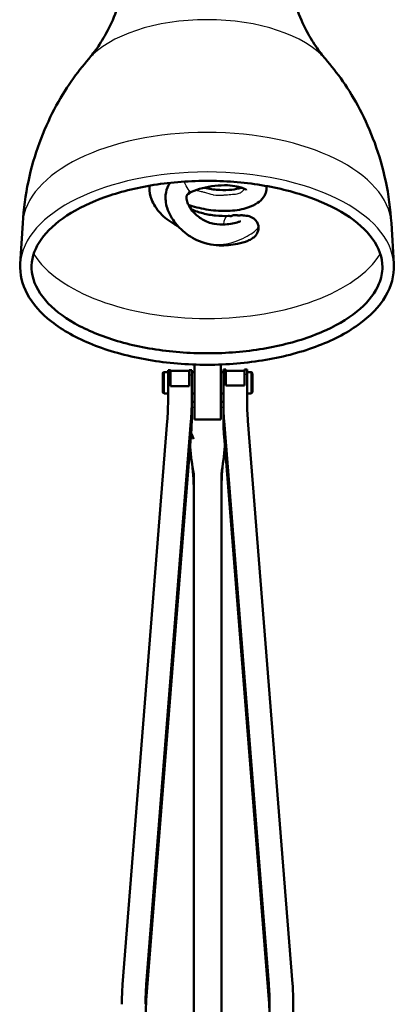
# Model space of a CAD drawing. Header units: millimetres. Extents: x 155 to 950, y -844 to 1327.
# Tile 21 of 56: x 217 to 360, y 225 to 599. Entities that reach past the tile are written whole.
import ezdxf

# ---------------------------------------------------------------- set-up
doc = ezdxf.new("R2010")
doc.units = ezdxf.units.MM
doc.header["$LTSCALE"] = 0.75
doc.layers.add('Visible', color=7, linetype='Continuous', lineweight=50)
doc.layers.add('Visible Narrow', color=7, linetype='Continuous', lineweight=25)

msp = doc.modelspace()

# ---------------------------------------------------------------- linework, layer by layer
at = {"layer": 'Visible'}
for p, q in [((218.49, 521.82, 160.93), (217.57, 506.36, 170.07)), ((358.42, 521.82, 160.93), (359.34, 506.36, 170.07)), ((283.65, 468.2, -157.74), (283.65, 447.3, -195.92)), ((293.65, 468.21, -157.72), (293.65, 447.3, -195.92)), ((272.15, 465.27, -180.82), (273.65, 465.27, -180.82)), ((273.65, 466.07, -180.82), (274.65, 466.07, -180.82)), ((273.65, 464.16, -176.99), (273.65, 454.21, -169.48)), ((281.65, 465.77, -180.82), (274.65, 465.77, -180.82)), ((274.65, 464.16, -176.99), (274.65, 460.01, -173.85)), ((281.65, 466.07, -180.82), (282.65, 466.07, -180.82)), ((281.65, 460.01, -173.85), (281.65, 464.16, -176.99)), ((282.65, 465.27, -180.82), (283.65, 465.27, -180.82)), ((282.65, 454.21, -169.48), (282.65, 464.16, -176.99)), ((294.65, 465.27, -180.82), (293.65, 465.27, -180.82)), ((294.65, 466.31, -180.5), (295.65, 466.31, -180.5)), ((294.65, 454.45, -169.16), (294.65, 464.4, -176.67)), ((302.65, 465.77, -180.82), (295.65, 465.77, -180.82)), ((295.65, 460.25, -173.54), (295.65, 464.4, -176.67)), ((302.65, 466.31, -180.5), (303.65, 466.31, -180.5)), ((302.65, 464.4, -176.67), (302.65, 460.25, -173.54)), ((305.15, 465.27, -180.82), (303.65, 465.27, -180.82)), ((303.65, 464.4, -176.67), (303.65, 454.45, -169.16)), ((274.65, 460.01, -173.85), (281.65, 460.01, -173.85)), ((302.65, 460.25, -173.54), (295.65, 460.25, -173.54)), ((272.15, 457.27, -180.82), (273.65, 457.27, -180.82)), ((282.65, 457.27, -180.82), (283.65, 457.27, -180.82)), ((294.65, 457.27, -180.82), (293.65, 457.27, -180.82)), ((305.15, 457.27, -180.82), (303.65, 457.27, -180.82)), ((282.65, 454.21, -169.48), (282.65, 448.19, -177.46)), ((283.65, 454.03, -203.62), (282.65, 454.03, -203.62)), ((294.65, 454.03, -203.62), (293.65, 454.03, -203.62)), ((294.65, 448.43, -177.14), (294.65, 454.45, -169.16)), ((273.35, 446.65, -163.78), (256.41, 232.99, -2.52)), ((265.41, 232.99, -2.52), (282.35, 446.65, -163.78)), ((283.65, 447.3, -195.92), (293.65, 447.3, -195.92)), ((311.89, 233.23, -2.2), (294.95, 446.89, -163.46)), ((303.95, 446.89, -163.46), (320.89, 233.23, -2.2)), ((265.41, 226.96, -10.5), (282.35, 440.63, -171.76)), ((311.89, 227.2, -10.18), (294.95, 440.87, -171.44)), ((283.4, 426.64, -180.27), (283.4, 221.96, -25.31)), ((293.9, 426.64, -180.27), (293.9, 221.96, -25.31)), ((312.19, 181.4, 36.91), (312.19, 225.67, 3.51)), ((321.19, 225.67, 3.51), (321.19, 181.4, 36.91))]:
    msp.add_line(p, q, dxfattribs=at)
at = {"layer": 'Visible', "extrusion": (0, 0, -1)}
for centre, start, end in [((-272.15, 464.77, 180.82), 0, 90), ((-305.15, 464.77, 180.82), 90, 180), ((-272.15, 457.77, 180.82), 270, 0), ((-305.15, 457.77, 180.82), 180, 270)]:
    msp.add_arc(centre, 0.5, start, end, dxfattribs=at)
at = {"layer": 'Visible', "extrusion": (-1, 0, 0)}
msp.add_arc((-461.27, -180.82, -271.65), 3.5, 360, 180, dxfattribs=at)
at = {"layer": 'Visible', "extrusion": (-1, -1.81599e-14, -4.84018e-15)}
for centre in [(-461.27, -180.82, -273.65), (-461.27, -180.82, -281.65), (-461.51, -180.5, -294.65), (-461.51, -180.5, -302.65)]:
    msp.add_arc(centre, 4.8, 127.0421, 180, dxfattribs=at)
at = {"layer": 'Visible', "extrusion": (1, 1.4803e-14, 4.15003e-15)}
msp.add_arc((461.27, -180.82, 274.65), 4.8, 360, 52.9579, dxfattribs=at)
at = {"layer": 'Visible', "extrusion": (1, 1.85037e-14, 4.15003e-15)}
for centre, start in [((461.27, -180.82, 282.65), 0), ((461.51, -180.5, 295.65), 360), ((461.51, -180.5, 303.65), 360)]:
    msp.add_arc(centre, 4.8, start, 52.9579, dxfattribs=at)
at = {"layer": 'Visible', "extrusion": (1, 0, 0)}
msp.add_arc((461.27, -180.82, 305.65), 3.5, 0, 180, dxfattribs=at)
at = {"layer": 'Visible', "extrusion": (-7.82396e-14, -0.602401, -0.798193)}
msp.add_arc((123.65, -464.65, -138.34), 150, 360, 3.6205, dxfattribs=at)
at = {"layer": 'Visible', "extrusion": (2.81657e-13, 0.602401, 0.798193)}
msp.add_arc((-132.65, -464.65, 138.34), 150, 176.3795, 180, dxfattribs=at)
at = {"layer": 'Visible', "extrusion": (1.48557e-13, 0.602401, 0.798193)}
msp.add_arc((-444.65, -464.65, 138.74), 150, 0, 3.6205, dxfattribs=at)
at = {"layer": 'Visible', "extrusion": (3.52565e-14, -0.602401, -0.798193)}
msp.add_arc((453.65, -464.65, -138.74), 150, 176.3795, 180, dxfattribs=at)
at = {"layer": 'Visible', "extrusion": (-1.19384e-14, -0.602401, -0.798193)}
msp.add_arc((444.65, -464.65, -128.74), 150, 176.3795, 180, dxfattribs=at)
at = {"layer": 'Visible', "extrusion": (-1.72049e-13, -0.602401, -0.798193)}
msp.add_arc((132.65, -464.65, -128.34), 150, 360, 3.6205, dxfattribs=at)
at = {"layer": 'Visible', "extrusion": (-1.52441e-13, 0.602401, 0.798193)}
msp.add_arc((-406.11, -178.01, 138.34), 150, 356.3795, 360, dxfattribs=at)
at = {"layer": 'Visible', "extrusion": (1.52529e-13, -0.602401, -0.798193)}
msp.add_arc((415.11, -178.01, -138.34), 150, 180, 183.6205, dxfattribs=at)
at = {"layer": 'Visible', "extrusion": (-1.52618e-13, -0.602401, -0.798193)}
msp.add_arc((162.19, -178.01, -138.74), 150, 356.3795, 360, dxfattribs=at)
at = {"layer": 'Visible', "extrusion": (-3.71851e-13, 0.602401, 0.798193)}
msp.add_arc((-171.19, -178.01, 138.74), 150, 180, 183.6205, dxfattribs=at)
at = {"layer": 'Visible', "extrusion": (-1.11165e-13, 0.602401, 0.798193)}
msp.add_arc((-415.11, -178.01, 128.34), 150, 356.3795, 358.8923, dxfattribs=at)
at = {"layer": 'Visible', "extrusion": (1.16988e-13, 0.602401, 0.798193)}
msp.add_arc((-162.19, -178.01, 128.74), 150, 181.1077, 183.6205, dxfattribs=at)
at = {"layer": 'Visible'}
for points, knots in [([(243.54, 584.19, 144.72), (244.65, 585.46, 141.68), (245.89, 587.04, 138.59), (248.5, 590.89, 132.31), (249.87, 593.16, 129.13), (252.51, 598.43, 122.7), (253.78, 601.43, 119.45), (255.97, 608.06, 112.9), (256.89, 611.69, 109.6), (258.14, 619.32, 102.99), (258.47, 623.32, 99.67), (258.47, 627.32, 96.35)], [2.7266242, 2.7266242, 2.7266242, 2.7266242, 2.8096179, 2.8096179, 2.8926116, 2.8926116, 2.9756053, 2.9756053, 3.058599, 3.058599, 3.1415927, 3.1415927, 3.1415927, 3.1415927]), ([(318.44, 627.32, 96.35), (318.44, 623.32, 99.67), (318.77, 619.32, 102.99), (320.02, 611.69, 109.6), (320.94, 608.06, 112.9), (323.13, 601.43, 119.45), (324.4, 598.43, 122.7), (327.04, 593.16, 129.13), (328.41, 590.89, 132.31), (331.02, 587.04, 138.59), (332.26, 585.46, 141.68), (333.37, 584.19, 144.72)], [0, 0, 0, 0, 0.0829937, 0.0829937, 0.1659874, 0.1659874, 0.248981, 0.248981, 0.3319747, 0.3319747, 0.4149684, 0.4149684, 0.4149684, 0.4149684]), ([(243.54, 584.19, 144.72), (241.34, 581.66, 145.74), (239.1, 578.82, 146.78), (234.69, 572.44, 148.88), (232.51, 568.91, 149.95), (228.42, 561.12, 152.1), (226.5, 556.87, 153.19), (223.14, 547.72, 155.38), (221.71, 542.82, 156.49), (219.54, 532.58, 158.7), (218.81, 527.24, 159.82), (218.49, 521.82, 160.93)], [2.7266242, 2.7266242, 2.7266242, 2.7266242, 2.8036065, 2.8036065, 2.8805887, 2.8805887, 2.957571, 2.957571, 3.0345532, 3.0345532, 3.1115355, 3.1115355, 3.1115355, 3.1115355]), ([(358.42, 521.82, 160.93), (358.1, 527.24, 159.82), (357.37, 532.58, 158.7), (355.2, 542.82, 156.49), (353.77, 547.72, 155.38), (350.41, 556.87, 153.19), (348.49, 561.12, 152.1), (344.4, 568.91, 149.95), (342.22, 572.44, 148.88), (337.81, 578.82, 146.78), (335.57, 581.66, 145.74), (333.37, 584.19, 144.72)], [0.0300572, 0.0300572, 0.0300572, 0.0300572, 0.1070394, 0.1070394, 0.1840217, 0.1840217, 0.2610039, 0.2610039, 0.3379862, 0.3379862, 0.4149684, 0.4149684, 0.4149684, 0.4149684]), ([(355.04, 505.18, 168.29), (355.04, 508.79, 175.28), (353.78, 512.43, 182.26), (348.85, 519.21, 194.75), (345.4, 522.34, 200.33), (336.7, 527.86, 210.1), (331.5, 530.28, 214.31), (319.79, 534.2, 221.14), (313.28, 535.71, 223.74), (299.6, 537.63, 227.05), (292.44, 538.03, 227.76), (278.2, 537.7, 227.18), (271.14, 536.95, 225.9), (257.85, 534.4, 221.47), (251.64, 532.59, 218.34), (240.71, 528.12, 210.55), (235.99, 525.47, 205.9), (228.51, 519.66, 195.54), (225.75, 516.51, 189.83), (222.24, 509.99, 177.62), (221.58, 506.63, 171.08), (222.43, 499.69, 157.69), (224.13, 496.06, 150.84), (229.86, 489.43, 138.76), (233.65, 486.43, 133.43), (242.94, 481.17, 124.16), (248.41, 478.9, 120.21), (260.57, 475.31, 113.98), (267.25, 473.99, 111.7), (281.14, 472.47, 109.07), (288.35, 472.27, 108.73), (302.52, 473.01, 110.02), (309.49, 473.96, 111.65), (322.44, 476.89, 116.73), (328.43, 478.87, 120.16), (338.81, 483.63, 128.48), (343.2, 486.4, 133.36), (349.98, 492.38, 144.09), (352.37, 495.57, 149.94), (354.6, 500.91, 160.04), (355.04, 503.05, 164.17), (355.04, 505.18, 168.29)], [0, 0, 0, 0, 0.353708, 0.353708, 0.674252, 0.674252, 0.98696, 0.98696, 1.301313, 1.301313, 1.617104, 1.617104, 1.933264, 1.933264, 2.248741, 2.248741, 2.562497, 2.562497, 2.875512, 2.875512, 3.20373, 3.20373, 3.555123, 3.555123, 3.872223, 3.872223, 4.185069, 4.185069, 4.499755, 4.499755, 4.81569, 4.81569, 5.131806, 5.131806, 5.447043, 5.447043, 5.76044, 5.76044, 6.074174, 6.074174, 6.283185, 6.283185, 6.283185, 6.283185]), ([(277.48, 520.68, 139.89), (277.03, 520.9, 140.05), (276.6, 521.13, 140.21), (274.11, 522.57, 141.26), (272.26, 524, 142.44), (269.27, 527.2, 145.04), (268.11, 528.99, 146.56), (266.87, 532.35, 149.15), (266.6, 533.88, 150.28), (266.62, 535.61, 151.6), (266.62, 535.84, 151.78), (266.64, 536.07, 151.96)], [2.0393, 2.0393, 2.0393, 2.0393, 2.194213, 2.194213, 2.959593, 2.959593, 3.721737, 3.721737, 4.286068, 4.286068, 4.373519, 4.373519, 4.373519, 4.373519]), ([(297.48, 524.42, 142.63), (297.48, 524.42, 142.67), (297.49, 524.42, 142.71), (297.5, 524.43, 142.76), (297.51, 524.44, 142.77), (297.51, 524.44, 142.79), (297.52, 524.44, 142.79), (297.53, 524.45, 142.81), (297.54, 524.46, 142.82), (297.56, 524.47, 142.83), (297.57, 524.48, 142.83), (297.59, 524.49, 142.83), (297.61, 524.5, 142.84), (297.64, 524.52, 142.83), (297.65, 524.53, 142.83), (297.71, 524.56, 142.81), (297.74, 524.57, 142.8), (297.86, 524.64, 142.76), (297.96, 524.68, 142.72), (298.34, 524.83, 142.58), (298.64, 524.88, 142.47), (299.08, 524.9, 142.4), (299.22, 524.9, 142.39), (299.45, 524.89, 142.4), (299.55, 524.88, 142.41), (299.7, 524.86, 142.46), (299.77, 524.85, 142.48), (299.87, 524.84, 142.54), (299.92, 524.83, 142.57), (300.02, 524.82, 142.65), (300.08, 524.81, 142.72), (300.16, 524.8, 142.86), (300.19, 524.8, 142.93), (300.33, 524.79, 143.18), (300.43, 524.78, 143.36), (300.63, 524.79, 143.67), (300.72, 524.79, 143.8), (300.92, 524.81, 144.03), (301.04, 524.81, 144.13), (301.31, 524.83, 144.29), (301.47, 524.83, 144.35), (301.78, 524.83, 144.51), (301.94, 524.82, 144.59), (302.56, 524.78, 144.98), (302.93, 524.74, 145.39), (303.69, 524.63, 146.1), (304.08, 524.55, 146.41), (304.82, 524.34, 146.98), (305.17, 524.2, 147.24), (305.82, 523.87, 147.67), (306.12, 523.68, 147.85), (306.81, 523.1, 148.26), (307.18, 522.67, 148.46), (307.68, 521.76, 148.79), (307.85, 521.3, 148.92), (308.01, 520.37, 149.19), (308.02, 519.88, 149.34), (307.87, 518.94, 149.65), (307.72, 518.48, 149.82), (307.28, 517.64, 150.23), (307, 517.25, 150.46), (306.35, 516.58, 151.04), (305.99, 516.29, 151.38), (305.08, 515.68, 152.26), (304.52, 515.4, 152.81), (302.72, 514.64, 154.4), (301.37, 514.26, 155.36), (297.81, 513.54, 157.56), (295.47, 513.32, 158.67), (290.25, 513.53, 160.79), (287.27, 514.17, 161.74), (282.41, 516.44, 163.23), (280.37, 517.85, 163.81), (277.09, 520.96, 164.79), (275.76, 522.62, 165.2), (274.15, 525.45, 165.81), (273.67, 526.53, 166.02), (273.04, 528.52, 166.4), (272.85, 529.44, 166.57), (272.68, 531.1, 166.87), (272.68, 531.85, 167), (272.87, 533.84, 167.35), (273.24, 535.09, 167.58), (274, 536.53, 167.89), (274.18, 536.85, 167.96), (274.39, 537.15, 168.02)], [0.280474, 0.280474, 0.280474, 0.280474, 0.292331, 0.292331, 0.295471, 0.295471, 0.29802, 0.29802, 0.30195, 0.30195, 0.305729, 0.305729, 0.309995, 0.309995, 0.316529, 0.316529, 0.327898, 0.327898, 0.362023, 0.362023, 0.456042, 0.456042, 0.496426, 0.496426, 0.525292, 0.525292, 0.545761, 0.545761, 0.561144, 0.561144, 0.587068, 0.587068, 0.609898, 0.609898, 0.672528, 0.672528, 0.719591, 0.719591, 0.765054, 0.765054, 0.814714, 0.814714, 0.869879, 0.869879, 1.033317, 1.033317, 1.1834, 1.1834, 1.319489, 1.319489, 1.43775, 1.43775, 1.615336, 1.615336, 1.762717, 1.762717, 1.911452, 1.911452, 2.062936, 2.062936, 2.22045, 2.22045, 2.391138, 2.391138, 2.64098, 2.64098, 3.146309, 3.146309, 3.913459, 3.913459, 4.835778, 4.835778, 5.582957, 5.582957, 6.221521, 6.221521, 6.575938, 6.575938, 6.858608, 6.858608, 7.084569, 7.084569, 7.468126, 7.468126, 7.580512, 7.580512, 7.580512, 7.580512]), ([(311.02, 535.94, 152.07), (311.08, 535.29, 151.43), (311.04, 534.65, 150.79), (310.73, 533.2, 149.21), (310.38, 532.38, 148.29), (309.27, 530.78, 146.31), (308.5, 530.09, 145.18), (306.6, 528.79, 142.61), (305.35, 528.21, 141.2), (302.02, 527.11, 138.08), (299.71, 526.67, 136.49), (294.94, 526.4, 134.19), (292.45, 526.47, 133.4), (287.57, 527.1, 132.62), (285.13, 527.61, 132.57), (282.34, 528.5, 132.89), (281.85, 528.67, 132.96), (281.37, 528.84, 133.05)], [4.189773, 4.189773, 4.189773, 4.189773, 4.459162, 4.459162, 4.838431, 4.838431, 5.291455, 5.291455, 5.873369, 5.873369, 6.699366, 6.699366, 7.464074, 7.464074, 8.19345, 8.19345, 8.347839, 8.347839, 8.347839, 8.347839]), ([(303.37, 534.4, 155.9), (303.37, 534.4, 156.84), (303.31, 534.47, 157.79), (302.94, 534.73, 159.97), (302.47, 534.98, 161.19), (301.28, 535.42, 163.28), (300.61, 535.61, 164.23), (298.76, 535.98, 166.15), (297.5, 536.15, 167.07), (294.72, 536.27, 168.71), (293.08, 536.19, 169.34), (289.88, 535.83, 170.06), (288.26, 535.55, 170.2), (285.29, 534.77, 170.04), (283.89, 534.29, 169.77), (282.6, 533.73, 169.34)], [9.971957, 9.971957, 9.971957, 9.971957, 10.254, 10.254, 10.640496, 10.640496, 10.987837, 10.987837, 11.448048, 11.448048, 11.958508, 11.958508, 12.440195, 12.440195, 12.882187, 12.882187, 12.882187, 12.882187]), ([(287.4, 535.31, 132.67), (287.68, 535.24, 132.67), (287.96, 535.18, 132.67), (289.93, 534.74, 132.75), (291.67, 534.55, 133.08), (294.9, 534.37, 134.18), (296.44, 534.4, 135.01), (299.15, 534.68, 136.99), (300.31, 534.91, 138.23), (301.35, 535.24, 139.74), (301.46, 535.28, 139.89), (301.56, 535.31, 140.05)], [6.650033, 6.650033, 6.650033, 6.650033, 6.736984, 6.736984, 7.25545, 7.25545, 7.764808, 7.764808, 8.265141, 8.265141, 8.322837, 8.322837, 8.322837, 8.322837]), ([(281.15, 532.96, 168.03), (281.14, 532.96, 168.03), (281.14, 532.96, 168.02), (281.14, 532.95, 168), (281.14, 532.95, 167.99), (281.14, 532.94, 167.97), (281.13, 532.94, 167.96), (281.13, 532.93, 167.95), (281.13, 532.92, 167.95), (281.12, 532.92, 167.94), (281.12, 532.91, 167.94), (281.12, 532.91, 167.94), (281.11, 532.9, 167.94), (281.11, 532.89, 167.94), (281.1, 532.88, 167.94), (281.1, 532.87, 167.95), (281.09, 532.86, 167.95), (281.09, 532.85, 167.96), (281.08, 532.84, 167.97), (281.06, 532.81, 168), (281.05, 532.79, 168.02), (281.02, 532.74, 168.06), (281, 532.71, 168.08), (280.96, 532.66, 168.09), (280.95, 532.64, 168.09), (280.93, 532.62, 168.09), (280.92, 532.61, 168.09), (280.91, 532.59, 168.08), (280.9, 532.58, 168.07), (280.89, 532.57, 168.06), (280.88, 532.56, 168.05), (280.87, 532.54, 168.02), (280.87, 532.54, 168.01), (280.86, 532.52, 167.96), (280.85, 532.51, 167.94), (280.83, 532.49, 167.86), (280.82, 532.47, 167.81), (280.79, 532.41, 167.68), (280.78, 532.37, 167.61), (280.74, 532.25, 167.48), (280.71, 532.17, 167.42), (280.68, 532, 167.29), (280.66, 531.92, 167.23), (280.62, 531.59, 166.97), (280.63, 531.3, 166.81), (280.71, 530.69, 166.51), (280.79, 530.36, 166.37), (281.07, 529.46, 166.01), (281.32, 528.91, 165.8), (282.1, 527.53, 165.29), (282.69, 526.73, 164.99), (284.32, 524.95, 164.21), (285.46, 524.02, 163.72), (288.08, 522.45, 162.52), (289.61, 521.87, 161.74), (292.55, 521.34, 160.13), (294, 521.29, 159.33), (296.32, 521.42, 157.82), (297.26, 521.54, 157.18), (298.97, 521.86, 155.74), (299.77, 522.08, 154.96), (300.59, 522.37, 153.79), (300.77, 522.43, 153.51), (301.02, 522.54, 152.94), (301.12, 522.59, 152.66), (301.21, 522.64, 152.2), (301.22, 522.65, 152.02), (301.22, 522.65, 151.84)], [1.334184, 1.334184, 1.334184, 1.334184, 1.336756, 1.336756, 1.339812, 1.339812, 1.342998, 1.342998, 1.344534, 1.344534, 1.345807, 1.345807, 1.347079, 1.347079, 1.349651, 1.349651, 1.352186, 1.352186, 1.356382, 1.356382, 1.364931, 1.364931, 1.377855, 1.377855, 1.384253, 1.384253, 1.386855, 1.386855, 1.390819, 1.390819, 1.394862, 1.394862, 1.400275, 1.400275, 1.408937, 1.408937, 1.425472, 1.425472, 1.450431, 1.450431, 1.481214, 1.481214, 1.512708, 1.512708, 1.608144, 1.608144, 1.719036, 1.719036, 1.909768, 1.909768, 2.217436, 2.217436, 2.673081, 2.673081, 3.201371, 3.201371, 3.690617, 3.690617, 4.0326, 4.0326, 4.367879, 4.367879, 4.469418, 4.469418, 4.558094, 4.558094, 4.611064, 4.611064, 4.611064, 4.611064]), ([(282.01, 533.58, 167.59), (281.98, 533.4, 167.9), (281.92, 533.26, 168.22), (281.77, 533.1, 168.72), (281.71, 533.06, 168.9), (281.58, 533.01, 169.13), (281.55, 533, 169.19), (281.49, 532.99, 169.27), (281.46, 532.99, 169.3), (281.41, 532.98, 169.36), (281.38, 532.98, 169.39), (281.32, 532.97, 169.41), (281.31, 532.97, 169.42), (281.28, 532.97, 169.42), (281.27, 532.97, 169.42), (281.25, 532.97, 169.41), (281.24, 532.97, 169.41), (281.22, 532.97, 169.4), (281.21, 532.97, 169.39), (281.2, 532.97, 169.38), (281.19, 532.97, 169.36), (281.17, 532.96, 169.34), (281.16, 532.96, 169.32), (281.15, 532.96, 169.28), (281.15, 532.96, 169.25), (281.14, 532.96, 169.18), (281.14, 532.96, 169.13), (281.13, 532.96, 169.06), (281.13, 532.96, 169.03), (281.13, 532.96, 169)], [0.9750994, 0.9750994, 0.9750994, 0.9750994, 1.0797823, 1.0797823, 1.1387281, 1.1387281, 1.1593647, 1.1593647, 1.1704078, 1.1704078, 1.182791, 1.182791, 1.1883104, 1.1883104, 1.1907509, 1.1907509, 1.1943167, 1.1943167, 1.1975709, 1.1975709, 1.2013801, 1.2013801, 1.2066307, 1.2066307, 1.2147355, 1.2147355, 1.2285743, 1.2285743, 1.2370573, 1.2370573, 1.2370573, 1.2370573]), ([(282.6, 533.73, 169.34), (282.44, 533.67, 169.37), (282.28, 533.62, 169.42), (281.98, 533.57, 169.55), (281.83, 533.57, 169.63), (281.64, 533.59, 169.73), (281.6, 533.59, 169.75), (281.53, 533.6, 169.76), (281.52, 533.61, 169.76), (281.5, 533.61, 169.76), (281.49, 533.61, 169.76), (281.48, 533.61, 169.75), (281.48, 533.61, 169.75), (281.47, 533.62, 169.74), (281.47, 533.62, 169.74), (281.46, 533.62, 169.73), (281.46, 533.62, 169.72), (281.46, 533.62, 169.7), (281.45, 533.62, 169.69), (281.45, 533.62, 169.68), (281.45, 533.62, 169.68), (281.45, 533.62, 169.67)], [0, 0, 0, 0, 0.0511089, 0.0511089, 0.1008571, 0.1008571, 0.1150531, 0.1150531, 0.1198538, 0.1198538, 0.1219623, 0.1219623, 0.1232345, 0.1232345, 0.1245049, 0.1245049, 0.127064, 0.127064, 0.1296733, 0.1296733, 0.1307146, 0.1307146, 0.1307146, 0.1307146]), ([(282.45, 527.1, 139.31), (282.46, 527.09, 139.31), (282.47, 527.09, 139.31), (283.87, 526.48, 138.81), (285.39, 525.98, 138.54), (288.5, 525.18, 138.42), (290.14, 524.87, 138.6), (293.37, 524.57, 139.38), (294.99, 524.52, 140.04), (296.46, 524.59, 140.91)], [11.353843, 11.353843, 11.353843, 11.353843, 11.357275, 11.357275, 11.833422, 11.833422, 12.323051, 12.323051, 12.83473, 12.83473, 12.83473, 12.83473]), ([(296.46, 524.59, 140.91), (296.71, 524.6, 140.91), (296.96, 524.59, 140.87), (297.26, 524.54, 140.88), (297.31, 524.53, 140.88), (297.4, 524.52, 140.9), (297.45, 524.51, 140.92), (297.51, 524.5, 140.95), (297.52, 524.49, 140.96), (297.55, 524.49, 140.99), (297.57, 524.48, 141.01), (297.58, 524.48, 141.03)], [0, 0, 0, 0, 0.0752234, 0.0752234, 0.0904187, 0.0904187, 0.1042231, 0.1042231, 0.1109167, 0.1109167, 0.1174648, 0.1174648, 0.1174648, 0.1174648]), ([(217.57, 506.36, 170.07), (217.34, 502.51, 164.26), (218.25, 498.65, 158.41), (222.22, 491.21, 146.87), (225.38, 487.66, 141.2), (233.7, 481.15, 130.66), (238.98, 478.22, 125.83), (251.01, 473.39, 117.84), (257.76, 471.49, 114.68), (272.06, 468.89, 110.36), (279.58, 468.2, 109.19), (294.67, 468.05, 108.95), (302.23, 468.6, 109.87), (316.65, 470.91, 113.71), (323.51, 472.66, 116.63), (335.85, 477.22, 124.18), (341.33, 480.03, 128.82), (350.35, 486.5, 139.34), (353.89, 490.16, 145.21), (358.45, 497.92, 157.31), (359.54, 502.02, 163.51), (359.35, 506.18, 169.81), (359.34, 506.27, 169.94), (359.34, 506.36, 170.07)], [3.111535, 3.111535, 3.111535, 3.111535, 3.406291, 3.406291, 3.717037, 3.717037, 4.043101, 4.043101, 4.36912, 4.36912, 4.693506, 4.693506, 5.017289, 5.017289, 5.341546, 5.341546, 5.667332, 5.667332, 5.993826, 5.993826, 6.306646, 6.306646, 6.313242, 6.313242, 6.313242, 6.313242])]:
    msp.add_open_spline(points, degree=3, knots=knots, dxfattribs=at)
for points in [[(282.46, 442.17, -205.21), (282.78, 441.4, -204.62), (283.14, 440.63, -204.04), (283.32, 439.82, -203.42)], [(295.23, 437.26, -188.32), (294.93, 433.71, -185.63), (294.49, 430.17, -182.95), (293.9, 426.64, -180.27)], [(283.4, 426.64, -180.27), (282.77, 430.06, -182.87), (282.33, 433.5, -185.47), (282.06, 436.95, -188.08)], [(283.4, 420.3, -188.65), (283.4, 424.28, -187.52), (283.06, 428.18, -186.05), (282.58, 431.86, -184.23)], [(294.68, 432.03, -184.36), (294.21, 428.26, -186.08), (293.9, 424.31, -187.51), (293.9, 420.3, -188.65)]]:
    msp.add_open_spline(points, degree=3, dxfattribs=at)
at = {"layer": 'Visible Narrow'}
for p, q in [((274.65, 464.16, -176.99), (273.65, 464.16, -176.99)), ((282.65, 464.16, -176.99), (281.65, 464.16, -176.99)), ((295.65, 464.4, -176.67), (294.65, 464.4, -176.67)), ((303.65, 464.4, -176.67), (302.65, 464.4, -176.67)), ((283.65, 451.95, -199.44), (282.65, 451.95, -199.44)), ((294.65, 451.95, -199.44), (293.65, 451.95, -199.44)), ((282.35, 440.63, -171.76), (282.35, 446.65, -163.78)), ((294.95, 446.89, -163.46), (294.95, 440.87, -171.44)), ((265.41, 232.99, -2.52), (265.41, 226.96, -10.5)), ((311.89, 227.2, -10.18), (311.89, 233.23, -2.2))]:
    msp.add_line(p, q, dxfattribs=at)
at = {"layer": 'Visible Narrow', "extrusion": (2.1233e-14, -0.861629, 0.507538)}
msp.add_arc((288.45, 401.4, -429.91), 49.08, 23.7759, 156.2241, dxfattribs=at)
at = {"layer": 'Visible Narrow', "extrusion": (2.01436e-14, -0.861629, 0.507538)}
msp.add_arc((288.45, 401.4, -367.94), 70, 1.7221, 178.2779, dxfattribs=at)
at = {"layer": 'Visible Narrow', "extrusion": (1.99354e-14, -0.861629, 0.507538)}
msp.add_arc((288.45, 401.4, -349.97), 70.92, 1.7221, 178.2779, dxfattribs=at)
at = {"layer": 'Visible Narrow', "extrusion": (-0.885767, -0.384011, -0.260678)}
msp.add_arc((-381.25, 40.55, -499.42), 3.97, 0, 100.3228, dxfattribs=at)
at = {"layer": 'Visible Narrow', "extrusion": (-0.885767, -0.041822, -0.462243)}
msp.add_arc((-506.06, -23.37, -349.67), 3.97, 101.6461, 180, dxfattribs=at)
at = {"layer": 'Visible Narrow', "extrusion": (1.8735e-14, -0.861629, 0.507538)}
msp.add_arc((288.45, 401.4, -367.89), 69, 197.5638, 342.4362, dxfattribs=at)
at = {"layer": 'Visible Narrow', "extrusion": (1, 0, 0)}
msp.add_arc((461.27, -180.82, 272.15), 4, 0, 180, dxfattribs=at)
at = {"layer": 'Visible Narrow', "extrusion": (-1, 0, 0)}
msp.add_arc((-461.27, -180.82, -305.15), 4, 0, 180, dxfattribs=at)
at = {"layer": 'Visible Narrow'}
msp.add_open_spline([(266.61, 535.37, 151.42), (266.62, 535.61, 151.73), (266.63, 535.84, 152.05), (266.65, 536.07, 152.36)], degree=3, dxfattribs=at)
for points, knots in [([(284.42, 534.44, 136.15), (285.01, 534.22, 136.06), (285.62, 534.06, 135.97), (286.66, 533.8, 135.89), (288.17, 533.42, 135.86), (289.63, 532.88, 136.22), (290.75, 532.65, 136.54), (291.97, 532.41, 136.89), (293.47, 532.41, 137.35), (294.79, 532.52, 137.96), (295.87, 532.61, 138.5), (297.19, 532.77, 139.33), (298.3, 532.8, 140.42), (299.1, 532.84, 141.3), (300.09, 532.92, 142.5), (300.95, 533.31, 143.74), (301.53, 533.68, 144.74), (302.12, 534.09, 145.83), (302.55, 534.54, 146.98), (302.77, 534.81, 147.91)], [-0.496453, -0.496453, -0.496453, -0.496453, -0.48, -0.48, -0.46875, -0.44, -0.44, -0.4375, -0.40625, -0.4, -0.4, -0.375, -0.36, -0.36, -0.34375, -0.32, -0.32, -0.3125, -0.2865523, -0.2865523, -0.2865523, -0.2865523]), ([(274.73, 524.44, 165.59), (274.83, 524.27, 165.57), (275.5, 523.12, 165.46), (277.32, 520.66, 165.19), (280.87, 517.49, 164.62), (284.8, 515.33, 163.63), (288.02, 514.28, 162.67), (291, 513.71, 161.82), (294.76, 513.67, 160.99), (299.21, 514.73, 159.84), (303.01, 516.49, 158.05), (305.54, 517.98, 155.82), (307.09, 519.18, 153.46), (307.85, 520.07, 151.34), (307.97, 520.61, 149.79), (307.93, 520.84, 149.06)], [-0.7273757, -0.7273757, -0.7273757, -0.7273757, -0.71875, -0.671875, -0.6015625, -0.53125, -0.5, -0.475, -0.41875, -0.3625, -0.30625, -0.25, -0.21875, -0.1875, -0.1608904, -0.1608904, -0.1608904, -0.1608904])]:
    msp.add_open_spline(points, degree=3, knots=knots, dxfattribs=at)

doc.saveas('drawing.dxf')
